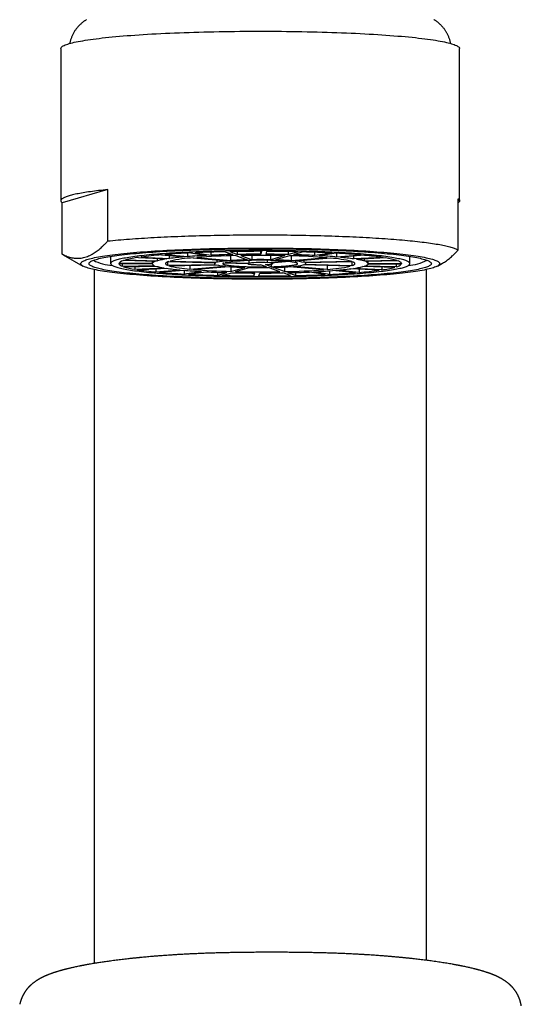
# Model space of a CAD drawing. Header units: millimetres. Extents: x 8 to 776, y 12 to 810.
# Tile 19 of 25: x 389 to 419, y 637 to 697. Entities that reach past the tile are written whole.
import ezdxf

# ---------------------------------------------------------------- set-up
doc = ezdxf.new("R2010")
doc.units = ezdxf.units.MM

msp = doc.modelspace()

# ---------------------------------------------------------------- linework, layer by layer
at = {"color": 7, "linetype": 'Continuous', "lineweight": 30}
for p, q in [((391, 694.809), (391, 685.644)), ((415, 685.644), (415, 694.809)), ((393.828, 686.318), (391.089, 685.517)), ((393.828, 683.223), (393.828, 686.318)), ((391.089, 682.421), (391.089, 685.517)), ((414.911, 682.675), (414.911, 685.77)), ((398.644, 682.279), (398.644, 682.494)), ((398.825, 682.503), (399.777, 682.35)), ((399.089, 682.516), (400.04, 682.362)), ((400.04, 682.362), (400.04, 682.553)), ((400.884, 682.576), (401.347, 682.406)), ((401.175, 682.582), (401.639, 682.412)), ((401.639, 682.412), (401.639, 682.589)), ((403.086, 682.599), (403.031, 682.425)), ((403.031, 682.425), (403.031, 682.599)), ((403.386, 682.598), (403.331, 682.424)), ((404.712, 682.405), (404.712, 682.584)), ((405.283, 682.572), (404.712, 682.405)), ((405.571, 682.564), (404.999, 682.397)), ((406.277, 682.347), (406.277, 682.542)), ((407.325, 682.496), (406.277, 682.347)), ((407.58, 682.482), (406.532, 682.334)), ((407.618, 682.257), (407.618, 682.48)), ((391.139, 682.39), (392.325, 681.715)), ((394, 682.295), (394, 681.858)), ((394.509, 681.892), (396.508, 681.887)), ((394.812, 682.057), (396.729, 682.007)), ((394.898, 682.082), (396.815, 682.032)), ((395.682, 682.235), (397.386, 682.144)), ((395.839, 682.257), (397.543, 682.166)), ((396.508, 681.887), (396.508, 682.013)), ((396.815, 682.032), (396.815, 682.174)), ((397.051, 682.387), (398.426, 682.261)), ((397.269, 682.405), (398.644, 682.279)), ((397.422, 681.961), (397.422, 681.756)), ((397.496, 681.987), (400.326, 681.914)), ((397.543, 682.166), (397.543, 682.342)), ((397.582, 682.012), (400.411, 681.939)), ((398.975, 682.21), (401.004, 682.023)), ((399.193, 682.228), (401.222, 682.041)), ((400.25, 681.916), (400.25, 681.858)), ((400.411, 681.939), (400.411, 682.078)), ((400.806, 681.901), (402.253, 681.864)), ((400.891, 681.927), (402.339, 681.889)), ((401.222, 682.041), (401.222, 682.33)), ((401.533, 682.338), (402.217, 682.088)), ((401.825, 682.344), (402.509, 682.094)), ((402.339, 681.889), (402.339, 682.046)), ((402.509, 682.094), (402.509, 682.353)), ((403.431, 681.912), (403.431, 682.051)), ((404.528, 682.002), (403.431, 681.912)), ((404.734, 681.983), (403.637, 681.893)), ((403.64, 682.091), (403.64, 682.352)), ((404.483, 682.338), (403.64, 682.091)), ((403.75, 681.858), (403.75, 681.902)), ((404.771, 682.33), (403.928, 682.084)), ((404.892, 682.032), (404.892, 682.327)), ((407.036, 682.209), (404.892, 682.032)), ((407.243, 682.19), (405.098, 682.013)), ((405.636, 681.926), (405.636, 682.057)), ((408.508, 681.986), (405.636, 681.926)), ((408.578, 681.961), (405.706, 681.901)), ((405.75, 681.858), (405.75, 681.902)), ((409.071, 682.377), (407.618, 682.257)), ((409.277, 682.358), (407.824, 682.238)), ((408.504, 681.959), (408.504, 681.729)), ((408.644, 682.139), (408.644, 682.305)), ((410.404, 682.222), (408.644, 682.139)), ((410.547, 682.199), (408.787, 682.116)), ((409.286, 682.002), (409.286, 682.14)), ((411.232, 682.043), (409.286, 682.002)), ((411.302, 682.017), (409.356, 681.977)), ((409.5, 681.858), (409.5, 681.98)), ((412, 681.858), (412, 682.295)), ((413.675, 681.715), (413.977, 681.887)), ((393, 681.503), (393, 639.714)), ((394.5, 681.866), (396.5, 681.861)), ((394.698, 681.865), (394.698, 681.699)), ((394.698, 681.699), (396.644, 681.739)), ((394.768, 681.674), (396.714, 681.714)), ((395.453, 681.688), (395.453, 681.517)), ((395.453, 681.517), (397.213, 681.6)), ((395.596, 681.494), (397.356, 681.577)), ((396.5, 681.861), (396.5, 681.858)), ((396.723, 681.547), (396.723, 681.359)), ((396.723, 681.359), (398.176, 681.478)), ((396.929, 681.34), (398.382, 681.459)), ((397.422, 681.756), (400.294, 681.815)), ((397.492, 681.73), (400.364, 681.79)), ((398.42, 681.456), (398.42, 681.234)), ((398.42, 681.234), (399.468, 681.383)), ((398.675, 681.22), (399.723, 681.369)), ((398.757, 681.757), (398.757, 681.526)), ((398.757, 681.526), (400.902, 681.703)), ((398.964, 681.507), (401.108, 681.684)), ((400.429, 681.338), (400.429, 681.152)), ((400.429, 681.152), (401.001, 681.319)), ((400.717, 681.145), (401.288, 681.312)), ((401.229, 681.675), (401.229, 681.386)), ((401.229, 681.386), (402.072, 681.632)), ((401.517, 681.378), (402.36, 681.625)), ((402.25, 681.864), (402.25, 681.858)), ((402.614, 681.293), (402.614, 681.118)), ((402.614, 681.118), (402.669, 681.292)), ((402.914, 681.117), (402.969, 681.292)), ((403.375, 681.665), (403.024, 681.793)), ((403.666, 681.671), (403.316, 681.799)), ((404.175, 681.372), (403.491, 681.622)), ((403.666, 681.828), (403.666, 681.671)), ((404.467, 681.378), (403.783, 681.628)), ((404.825, 681.135), (404.361, 681.304)), ((404.467, 681.655), (404.467, 681.378)), ((405.116, 681.141), (404.653, 681.31)), ((406.807, 681.488), (404.778, 681.675)), ((407.025, 681.506), (404.996, 681.693)), ((405.116, 681.322), (405.116, 681.141)), ((408.418, 681.704), (405.589, 681.777)), ((408.504, 681.729), (405.674, 681.802)), ((406.911, 681.2), (405.96, 681.354)), ((407.175, 681.213), (406.223, 681.366)), ((407.025, 681.74), (407.025, 681.506)), ((407.175, 681.424), (407.175, 681.213)), ((408.731, 681.311), (407.356, 681.438)), ((408.949, 681.329), (407.574, 681.456)), ((410.161, 681.459), (408.457, 681.55)), ((410.318, 681.481), (408.614, 681.573)), ((408.949, 681.524), (408.949, 681.329)), ((411.102, 681.634), (409.185, 681.684)), ((411.188, 681.659), (409.271, 681.709)), ((411.491, 681.824), (409.492, 681.829)), ((411.5, 681.851), (409.5, 681.855)), ((410.318, 681.654), (410.318, 681.481)), ((411.188, 681.825), (411.188, 681.659)), ((411.5, 681.866), (411.5, 681.851)), ((413, 639.902), (413, 681.503))]:
    msp.add_line(p, q, dxfattribs=at)
at = {"color": 7, "linetype": 'Continuous', "lineweight": 30, "flags": 128}
for points in [[(391, 694.809), (391, 694.81), (391.005, 694.838), (391.017, 694.865), (391.039, 694.892), (391.068, 694.92), (391.105, 694.947), (391.151, 694.974), (391.205, 695.001), (391.266, 695.028), (391.336, 695.054), (391.414, 695.081), (391.5, 695.107), (391.593, 695.133), (391.695, 695.159), (391.804, 695.185), (391.921, 695.21), (392.045, 695.236), (392.177, 695.26), (392.317, 695.285), (392.463, 695.309), (392.617, 695.333), (392.778, 695.357), (392.947, 695.38), (393.122, 695.402), (393.303, 695.425), (393.492, 695.447), (393.687, 695.468), (393.888, 695.489), (394.095, 695.51), (394.309, 695.53), (394.528, 695.549), (394.754, 695.568), (394.985, 695.587), (395.221, 695.605), (395.463, 695.622), (395.71, 695.639), (395.962, 695.656), (396.219, 695.672), (396.481, 695.687), (396.747, 695.701), (397.017, 695.715), (397.291, 695.729), (397.569, 695.741), (397.851, 695.753), (398.137, 695.765), (398.426, 695.776), (398.718, 695.786), (399.013, 695.795), (399.31, 695.804), (399.61, 695.812), (399.913, 695.819), (400.218, 695.826), (400.524, 695.832), (400.832, 695.837), (401.142, 695.842), (401.453, 695.846), (401.765, 695.849), (402.078, 695.851), (402.391, 695.853), (402.705, 695.854), (403.019, 695.855), (403.334, 695.854), (403.647, 695.853), (403.961, 695.851), (404.274, 695.849), (404.586, 695.845), (404.896, 695.841), (405.206, 695.837), (405.514, 695.831), (405.82, 695.825), (406.125, 695.818), (406.427, 695.811)], [(406.427, 695.811), (406.727, 695.803), (407.024, 695.794), (407.319, 695.784), (407.61, 695.774), (407.899, 695.763), (408.184, 695.752), (408.465, 695.74), (408.743, 695.727), (409.017, 695.714), (409.287, 695.699), (409.552, 695.685), (409.813, 695.67), (410.069, 695.654), (410.321, 695.637), (410.567, 695.62), (410.808, 695.603), (411.044, 695.585), (411.274, 695.566), (411.499, 695.547), (411.718, 695.527), (411.931, 695.507), (412.137, 695.487), (412.338, 695.466), (412.532, 695.444), (412.72, 695.422), (412.901, 695.4), (413.075, 695.377), (413.242, 695.354), (413.402, 695.33), (413.555, 695.306), (413.701, 695.282), (413.839, 695.257), (413.97, 695.232), (414.094, 695.207), (414.21, 695.182), (414.318, 695.156), (414.419, 695.13), (414.511, 695.104), (414.596, 695.078), (414.673, 695.051), (414.742, 695.024), (414.803, 694.998), (414.855, 694.971), (414.9, 694.943), (414.936, 694.916), (414.965, 694.889), (414.985, 694.862), (414.996, 694.834), (415, 694.809)], [(393.828, 686.318), (393.685, 686.303), (393.545, 686.288), (393.408, 686.272), (393.275, 686.256), (393.146, 686.24), (393.019, 686.224), (392.897, 686.208), (392.777, 686.191), (392.662, 686.175), (392.55, 686.158), (392.441, 686.141), (392.337, 686.123), (392.236, 686.106), (392.138, 686.088), (392.045, 686.071), (391.955, 686.053), (391.87, 686.035), (391.788, 686.016), (391.71, 685.998), (391.636, 685.98), (391.566, 685.961), (391.5, 685.942), (391.438, 685.924), (391.38, 685.905), (391.326, 685.886), (391.276, 685.867), (391.23, 685.847), (391.188, 685.828), (391.151, 685.809), (391.118, 685.79), (391.088, 685.77), (391.063, 685.751), (391.042, 685.731), (391.026, 685.712), (391.013, 685.692), (391.005, 685.673), (391.001, 685.653), (391.001, 685.634), (391.005, 685.614), (391.013, 685.595), (391.026, 685.575), (391.042, 685.556), (391.063, 685.536), (391.089, 685.517)], [(414.911, 685.77), (414.937, 685.751), (414.958, 685.732), (414.974, 685.712), (414.987, 685.693), (414.995, 685.673), (414.999, 685.653), (414.999, 685.634), (414.995, 685.614), (414.987, 685.595), (414.974, 685.575), (414.958, 685.556), (414.937, 685.536), (414.912, 685.517), (414.911, 685.517)], [(393.828, 683.223), (393.979, 683.238), (394.133, 683.253), (394.291, 683.268), (394.453, 683.282), (394.617, 683.297), (394.784, 683.311), (394.955, 683.324), (395.129, 683.338), (395.305, 683.351), (395.485, 683.364), (395.667, 683.376), (395.852, 683.388), (396.039, 683.4), (396.23, 683.412), (396.422, 683.423), (396.617, 683.434), (396.815, 683.445), (397.015, 683.455), (397.217, 683.465), (397.421, 683.474), (397.628, 683.483), (397.836, 683.492), (398.046, 683.501), (398.259, 683.509), (398.473, 683.517), (398.688, 683.524), (398.905, 683.531), (399.124, 683.538), (399.344, 683.544), (399.566, 683.55), (399.789, 683.556), (400.013, 683.561), (400.238, 683.566), (400.464, 683.571), (400.691, 683.575), (400.919, 683.578), (401.148, 683.582), (401.378, 683.585), (401.608, 683.587), (401.838, 683.589), (402.069, 683.591), (402.301, 683.592), (402.532, 683.593), (402.764, 683.594), (402.996, 683.594), (403.228, 683.594), (403.46, 683.593), (403.692, 683.592), (403.923, 683.591), (404.154, 683.589), (404.385, 683.587), (404.615, 683.585), (404.844, 683.582), (405.073, 683.578), (405.301, 683.575), (405.528, 683.571), (405.755, 683.566), (405.98, 683.561), (406.204, 683.556), (406.427, 683.551), (406.648, 683.545), (406.869, 683.538), (407.088, 683.532), (407.305, 683.525), (407.52, 683.517), (407.734, 683.509), (407.947, 683.501), (408.157, 683.493), (408.366, 683.484), (408.572, 683.475), (408.776, 683.465), (408.979, 683.455), (409.178, 683.445), (409.376, 683.434), (409.571, 683.423), (409.764, 683.412), (409.955, 683.401), (410.142, 683.389), (410.327, 683.377), (410.51, 683.364), (410.689, 683.351), (410.866, 683.338), (411.039, 683.325), (411.21, 683.311), (411.378, 683.297), (411.542, 683.283), (411.703, 683.268), (411.861, 683.254), (412.016, 683.238), (412.168, 683.223), (412.315, 683.208), (412.46, 683.192), (412.601, 683.176), (412.738, 683.159), (412.872, 683.143), (413.002, 683.126), (413.128, 683.109), (413.251, 683.092), (413.369, 683.075), (413.484, 683.057), (413.595, 683.039), (413.702, 683.021), (413.805, 683.003), (413.904, 682.985), (413.998, 682.967), (414.089, 682.948), (414.176, 682.929), (414.258, 682.91), (414.336, 682.891), (414.41, 682.872), (414.48, 682.853), (414.545, 682.833), (414.606, 682.814), (414.663, 682.794), (414.716, 682.775), (414.764, 682.755), (414.807, 682.735), (414.846, 682.715), (414.881, 682.695), (414.911, 682.675)], [(406.084, 682.76), (406.354, 682.753), (406.622, 682.745), (406.887, 682.736), (407.149, 682.727), (407.409, 682.717), (407.665, 682.707), (407.919, 682.696), (408.169, 682.685), (408.415, 682.673), (408.658, 682.66), (408.897, 682.647), (409.132, 682.633), (409.362, 682.619), (409.589, 682.604), (409.81, 682.589), (410.027, 682.573), (410.24, 682.557), (410.447, 682.54), (410.649, 682.523), (410.846, 682.505), (411.038, 682.487), (411.224, 682.468), (411.404, 682.449), (411.579, 682.43), (411.748, 682.41), (411.91, 682.39), (412.067, 682.369), (412.218, 682.349), (412.362, 682.327), (412.5, 682.306), (412.631, 682.284), (412.755, 682.262), (412.873, 682.24), (412.985, 682.217), (413.089, 682.194), (413.186, 682.171), (413.277, 682.148), (413.36, 682.124), (413.437, 682.1), (413.506, 682.076), (413.568, 682.052), (413.622, 682.028), (413.67, 682.004), (413.71, 681.979), (413.743, 681.955), (413.768, 681.93), (413.786, 681.906), (413.797, 681.881), (413.8, 681.857), (413.796, 681.832), (413.784, 681.807), (413.765, 681.783), (413.739, 681.758), (413.705, 681.734), (413.664, 681.709), (413.616, 681.685), (413.56, 681.661), (413.497, 681.637), (413.427, 681.613), (413.35, 681.589), (413.266, 681.566), (413.175, 681.542), (413.076, 681.519), (412.971, 681.496), (412.859, 681.474), (412.74, 681.451), (412.615, 681.429), (412.483, 681.408), (412.344, 681.386), (412.199, 681.365), (412.048, 681.344), (411.891, 681.324), (411.727, 681.304), (411.558, 681.284), (411.382, 681.265), (411.201, 681.246), (411.014, 681.227), (410.822, 681.209), (410.624, 681.191), (410.422, 681.174), (410.214, 681.158), (410.001, 681.141), (409.783, 681.126), (409.561, 681.11), (409.334, 681.096), (409.103, 681.082), (408.867, 681.068), (408.628, 681.055), (408.385, 681.042), (408.138, 681.03), (407.887, 681.019), (407.634, 681.008), (407.377, 680.998), (407.117, 680.988), (406.854, 680.979), (406.589, 680.97), (406.321, 680.962), (406.051, 680.955), (405.778, 680.949), (405.504, 680.942), (405.228, 680.937), (404.951, 680.932), (404.672, 680.928), (404.392, 680.925), (404.111, 680.922), (403.83, 680.92), (403.548, 680.918), (403.265, 680.917), (402.982, 680.917), (402.7, 680.917), (402.417, 680.918), (402.135, 680.92), (401.854, 680.922), (401.573, 680.925), (401.293, 680.929), (401.015, 680.933), (400.737, 680.938), (400.462, 680.943), (400.188, 680.949), (399.916, 680.956), (399.646, 680.963), (399.378, 680.971), (399.113, 680.98), (398.851, 680.989), (398.591, 680.999), (398.335, 681.009), (398.081, 681.02), (397.831, 681.032), (397.585, 681.044), (397.342, 681.056), (397.103, 681.07), (396.868, 681.083), (396.638, 681.097), (396.411, 681.112), (396.19, 681.128), (395.973, 681.143), (395.76, 681.16), (395.553, 681.176), (395.351, 681.194), (395.154, 681.211), (394.962, 681.229), (394.776, 681.248), (394.596, 681.267), (394.421, 681.286), (394.252, 681.306), (394.09, 681.326), (393.933, 681.347), (393.782, 681.368), (393.638, 681.389), (393.5, 681.41), (393.369, 681.432), (393.245, 681.454), (393.127, 681.477), (393.015, 681.499), (392.911, 681.522), (392.814, 681.545), (392.723, 681.569), (392.64, 681.592), (392.563, 681.616), (392.494, 681.64), (392.432, 681.664), (392.378, 681.688), (392.33, 681.712), (392.29, 681.737), (392.257, 681.761), (392.232, 681.786), (392.214, 681.81), (392.203, 681.835), (392.2, 681.86), (392.204, 681.884), (392.216, 681.909), (392.235, 681.933), (392.261, 681.958), (392.295, 681.982), (392.336, 682.007), (392.384, 682.031), (392.44, 682.055), (392.503, 682.079), (392.573, 682.103), (392.65, 682.127), (392.734, 682.15), (392.825, 682.174), (392.924, 682.197), (393.029, 682.22), (393.141, 682.242), (393.26, 682.265), (393.385, 682.287), (393.517, 682.309), (393.656, 682.33), (393.801, 682.351), (393.952, 682.372), (394.109, 682.393), (394.273, 682.413), (394.442, 682.432), (394.618, 682.452), (394.799, 682.471), (394.986, 682.489), (395.178, 682.507), (395.376, 682.525), (395.578, 682.542), (395.786, 682.559), (395.999, 682.575), (396.217, 682.591), (396.439, 682.606), (396.666, 682.621), (396.897, 682.635), (397.133, 682.648), (397.372, 682.661), (397.615, 682.674), (397.862, 682.686), (398.113, 682.697), (398.366, 682.708), (398.623, 682.719), (398.883, 682.728), (399.146, 682.737), (399.411, 682.746), (399.679, 682.754), (399.949, 682.761), (400.222, 682.768), (400.496, 682.774), (400.772, 682.779), (401.049, 682.784), (401.328, 682.788), (401.608, 682.792), (401.889, 682.794), (402.17, 682.797), (402.452, 682.798), (402.735, 682.799), (403.018, 682.799), (403.3, 682.799), (403.583, 682.798), (403.865, 682.796), (404.146, 682.794), (404.427, 682.791), (404.707, 682.788), (404.985, 682.783), (405.263, 682.778), (405.538, 682.773), (405.812, 682.767), (406.084, 682.76)], [(405.941, 682.718), (406.199, 682.711), (406.454, 682.704), (406.707, 682.696), (406.957, 682.687), (407.205, 682.678), (407.449, 682.668), (407.691, 682.657), (407.929, 682.646), (408.164, 682.635), (408.396, 682.623), (408.624, 682.61), (408.848, 682.597), (409.068, 682.584), (409.283, 682.569), (409.495, 682.555), (409.702, 682.54), (409.904, 682.524), (410.102, 682.508), (410.295, 682.492), (410.483, 682.475), (410.666, 682.458), (410.843, 682.44), (411.015, 682.422), (411.182, 682.403), (411.343, 682.385), (411.498, 682.365), (411.647, 682.346), (411.791, 682.326), (411.928, 682.306), (412.06, 682.285), (412.185, 682.264), (412.304, 682.243), (412.416, 682.222), (412.522, 682.2), (412.622, 682.178), (412.715, 682.156), (412.801, 682.134), (412.881, 682.112), (412.953, 682.089), (413.019, 682.066), (413.078, 682.043), (413.131, 682.02), (413.176, 681.997), (413.214, 681.974), (413.245, 681.95), (413.27, 681.927), (413.287, 681.904), (413.297, 681.88), (413.3, 681.857), (413.296, 681.833), (413.285, 681.81), (413.267, 681.786), (413.242, 681.763), (413.21, 681.739), (413.171, 681.716), (413.124, 681.693), (413.071, 681.67), (413.011, 681.647), (412.945, 681.624), (412.871, 681.602), (412.791, 681.579), (412.704, 681.557), (412.61, 681.535), (412.51, 681.513), (412.403, 681.492), (412.289, 681.47), (412.17, 681.449), (412.044, 681.428), (411.912, 681.408), (411.773, 681.388), (411.629, 681.368), (411.479, 681.348), (411.323, 681.329), (411.161, 681.31), (410.994, 681.292), (410.821, 681.274), (410.643, 681.256), (410.46, 681.239), (410.271, 681.222), (410.078, 681.206), (409.88, 681.19), (409.677, 681.175), (409.469, 681.16), (409.257, 681.145), (409.041, 681.131), (408.82, 681.117), (408.596, 681.104), (408.367, 681.092), (408.136, 681.08), (407.9, 681.068), (407.661, 681.058), (407.419, 681.047), (407.174, 681.037), (406.926, 681.028), (406.676, 681.02), (406.422, 681.011), (406.167, 681.004), (405.909, 680.997), (405.65, 680.991), (405.388, 680.985), (405.125, 680.98), (404.861, 680.975), (404.595, 680.971), (404.328, 680.968), (404.06, 680.965), (403.791, 680.963), (403.522, 680.962), (403.253, 680.961), (402.983, 680.96), (402.714, 680.961), (402.444, 680.962), (402.175, 680.963), (401.907, 680.965), (401.639, 680.968), (401.372, 680.972), (401.107, 680.976), (400.842, 680.98), (400.579, 680.986), (400.318, 680.991), (400.059, 680.998), (399.801, 681.005), (399.546, 681.012), (399.293, 681.021), (399.043, 681.029), (398.795, 681.039), (398.551, 681.048), (398.309, 681.059), (398.071, 681.07), (397.836, 681.081), (397.604, 681.093), (397.376, 681.106), (397.152, 681.119), (396.932, 681.133), (396.717, 681.147), (396.505, 681.161), (396.298, 681.176), (396.096, 681.192), (395.898, 681.208), (395.705, 681.224), (395.517, 681.241), (395.334, 681.259), (395.157, 681.276), (394.985, 681.294), (394.818, 681.313), (394.657, 681.332), (394.502, 681.351), (394.353, 681.37), (394.209, 681.39), (394.072, 681.411), (393.94, 681.431), (393.815, 681.452), (393.696, 681.473), (393.584, 681.494), (393.478, 681.516), (393.378, 681.538), (393.285, 681.56), (393.199, 681.582), (393.119, 681.605), (393.047, 681.627), (392.981, 681.65), (392.922, 681.673), (392.869, 681.696), (392.824, 681.719), (392.786, 681.742), (392.755, 681.766), (392.73, 681.789), (392.713, 681.813), (392.703, 681.836), (392.7, 681.86), (392.704, 681.883), (392.715, 681.907), (392.733, 681.93), (392.758, 681.953), (392.79, 681.977), (392.829, 682), (392.876, 682.023), (392.929, 682.046), (392.989, 682.069), (393.055, 682.092), (393.129, 682.114), (393.209, 682.137), (393.296, 682.159), (393.39, 682.181), (393.49, 682.203), (393.597, 682.225), (393.711, 682.246), (393.83, 682.267), (393.956, 682.288), (394.088, 682.308), (394.227, 682.328), (394.371, 682.348), (394.521, 682.368), (394.677, 682.387), (394.839, 682.406), (395.006, 682.424), (395.179, 682.442), (395.357, 682.46), (395.54, 682.477), (395.729, 682.494), (395.922, 682.51), (396.12, 682.526), (396.323, 682.542), (396.531, 682.557), (396.743, 682.571), (396.959, 682.585), (397.18, 682.599), (397.404, 682.612), (397.633, 682.624), (397.864, 682.636), (398.1, 682.648), (398.339, 682.659), (398.581, 682.669), (398.826, 682.679), (399.074, 682.688), (399.324, 682.697), (399.578, 682.705), (399.833, 682.712), (400.091, 682.719), (400.35, 682.726), (400.612, 682.731), (400.875, 682.736), (401.139, 682.741), (401.405, 682.745), (401.672, 682.748), (401.94, 682.751), (402.209, 682.753), (402.478, 682.755), (402.747, 682.756), (403.017, 682.756), (403.286, 682.755), (403.556, 682.754), (403.825, 682.753), (404.093, 682.751), (404.361, 682.748), (404.628, 682.745), (404.893, 682.741), (405.158, 682.736), (405.421, 682.731), (405.682, 682.725), (405.941, 682.718)], [(405.57, 682.61), (405.343, 682.615), (405.115, 682.621), (404.885, 682.625), (404.654, 682.629), (404.422, 682.633), (404.189, 682.636), (403.955, 682.638), (403.721, 682.64), (403.486, 682.641), (403.25, 682.642), (403.015, 682.643), (402.779, 682.642), (402.544, 682.641), (402.308, 682.64), (402.074, 682.638), (401.84, 682.636), (401.607, 682.633), (401.374, 682.63), (401.143, 682.626), (400.913, 682.621), (400.685, 682.616), (400.458, 682.611), (400.233, 682.605), (400.009, 682.598), (399.788, 682.591), (399.569, 682.583), (399.353, 682.575), (399.139, 682.567), (398.927, 682.558), (398.718, 682.548), (398.513, 682.538), (398.31, 682.528), (398.11, 682.517), (397.914, 682.505), (397.722, 682.493), (397.533, 682.481), (397.347, 682.468), (397.166, 682.455), (396.989, 682.442), (396.815, 682.428), (396.646, 682.414), (396.482, 682.399), (396.321, 682.384), (396.166, 682.368), (396.015, 682.353), (395.869, 682.337), (395.727, 682.32), (395.591, 682.303), (395.46, 682.286), (395.334, 682.269), (395.213, 682.251), (395.098, 682.234), (394.988, 682.215), (394.883, 682.197), (394.784, 682.178), (394.691, 682.159), (394.603, 682.14), (394.521, 682.121), (394.445, 682.102), (394.375, 682.082), (394.31, 682.062), (394.252, 682.042), (394.2, 682.022), (394.153, 682.002), (394.113, 681.982), (394.079, 681.962), (394.051, 681.941), (394.029, 681.921), (394.013, 681.9), (394.003, 681.88), (394, 681.859), (394.003, 681.839), (394.012, 681.818), (394.027, 681.798), (394.048, 681.777), (394.075, 681.757), (394.109, 681.737), (394.148, 681.716), (394.194, 681.696), (394.245, 681.676), (394.303, 681.656), (394.366, 681.637), (394.436, 681.617), (394.511, 681.597), (394.593, 681.578), (394.68, 681.559), (394.772, 681.54), (394.87, 681.522), (394.974, 681.503), (395.084, 681.485), (395.198, 681.467), (395.319, 681.449), (395.444, 681.432), (395.575, 681.415), (395.71, 681.398), (395.851, 681.382), (395.997, 681.365), (396.147, 681.35), (396.302, 681.334), (396.462, 681.319), (396.626, 681.304), (396.794, 681.29), (396.967, 681.276), (397.144, 681.262), (397.325, 681.249), (397.51, 681.237), (397.698, 681.224), (397.89, 681.212), (398.086, 681.201), (398.285, 681.19), (398.487, 681.179), (398.693, 681.169), (398.901, 681.16), (399.112, 681.151), (399.326, 681.142), (399.542, 681.134), (399.761, 681.126), (399.982, 681.119), (400.205, 681.112), (400.43, 681.106), (400.657, 681.101), (400.885, 681.096), (401.115, 681.091), (401.346, 681.087), (401.578, 681.084), (401.811, 681.081), (402.045, 681.078), (402.279, 681.076), (402.514, 681.075), (402.75, 681.074), (402.985, 681.074), (403.221, 681.074), (403.456, 681.075), (403.692, 681.076), (403.926, 681.078), (404.16, 681.08), (404.393, 681.083), (404.626, 681.087), (404.857, 681.091), (405.087, 681.095), (405.315, 681.1), (405.542, 681.106), (405.767, 681.112), (405.991, 681.118), (406.212, 681.125), (406.431, 681.133), (406.647, 681.141), (406.861, 681.15), (407.073, 681.159), (407.282, 681.168), (407.487, 681.178), (407.69, 681.189), (407.89, 681.2), (408.086, 681.211), (408.278, 681.223), (408.467, 681.235), (408.653, 681.248), (408.834, 681.261), (409.011, 681.274), (409.185, 681.288), (409.354, 681.303), (409.518, 681.317), (409.679, 681.332), (409.834, 681.348), (409.985, 681.363), (410.131, 681.38), (410.273, 681.396), (410.409, 681.413), (410.54, 681.43), (410.666, 681.447), (410.787, 681.465), (410.902, 681.483), (411.012, 681.501), (411.117, 681.519), (411.216, 681.538), (411.309, 681.557), (411.397, 681.576), (411.479, 681.595), (411.555, 681.615), (411.625, 681.634), (411.69, 681.654), (411.748, 681.674), (411.8, 681.694), (411.847, 681.714), (411.887, 681.734), (411.921, 681.754), (411.949, 681.775), (411.971, 681.795), (411.987, 681.816), (411.997, 681.836), (412, 681.857), (411.997, 681.877), (411.988, 681.898), (411.973, 681.918), (411.952, 681.939), (411.925, 681.959), (411.891, 681.98), (411.852, 682), (411.806, 682.02), (411.755, 682.04), (411.697, 682.06), (411.634, 682.08), (411.564, 682.099), (411.489, 682.119), (411.407, 682.138), (411.32, 682.157), (411.228, 682.176), (411.13, 682.195), (411.026, 682.213), (410.916, 682.231), (410.802, 682.249), (410.681, 682.267), (410.556, 682.284), (410.425, 682.301), (410.29, 682.318), (410.149, 682.335), (410.003, 682.351), (409.853, 682.367), (409.698, 682.382), (409.538, 682.397), (409.374, 682.412), (409.206, 682.426), (409.033, 682.44), (408.856, 682.454), (408.675, 682.467), (408.49, 682.48), (408.302, 682.492), (408.11, 682.504), (407.914, 682.515), (407.715, 682.526), (407.513, 682.537), (407.307, 682.547), (407.099, 682.556), (406.888, 682.566), (406.674, 682.574), (406.458, 682.582), (406.239, 682.59), (406.018, 682.597), (405.795, 682.604), (405.57, 682.61)], [(391.139, 682.39), (391.119, 682.401), (391.089, 682.421)], [(397.496, 681.987), (397.457, 681.974), (397.423, 681.961), (397.392, 681.947), (397.366, 681.934), (397.344, 681.92), (397.327, 681.906), (397.314, 681.893), (397.305, 681.879), (397.301, 681.865), (397.301, 681.851), (397.305, 681.838), (397.314, 681.824), (397.327, 681.81), (397.344, 681.796), (397.366, 681.783), (397.392, 681.769), (397.422, 681.756)], [(400.326, 681.914), (400.301, 681.904), (400.282, 681.894), (400.267, 681.885), (400.257, 681.875), (400.251, 681.865), (400.25, 681.855), (400.254, 681.845), (400.263, 681.835), (400.276, 681.825), (400.294, 681.815)], [(400.806, 681.901), (400.786, 681.893), (400.771, 681.885), (400.76, 681.877), (400.753, 681.868), (400.75, 681.86), (400.751, 681.852), (400.756, 681.843), (400.766, 681.835), (400.779, 681.827), (400.796, 681.818), (400.818, 681.81), (400.843, 681.802), (400.872, 681.794), (400.905, 681.786), (400.942, 681.779), (400.983, 681.771), (401.027, 681.764), (401.075, 681.757), (401.127, 681.749), (401.182, 681.743), (401.24, 681.736), (401.301, 681.73), (401.365, 681.723), (401.433, 681.717), (401.503, 681.712), (401.576, 681.706), (401.651, 681.701), (401.729, 681.696), (401.81, 681.692), (401.892, 681.687), (401.977, 681.683), (402.063, 681.68), (402.151, 681.676), (402.241, 681.674), (402.332, 681.671), (402.424, 681.669), (402.517, 681.667), (402.611, 681.665), (402.706, 681.664), (402.801, 681.663), (402.897, 681.662), (402.993, 681.662), (403.089, 681.662), (403.184, 681.663), (403.28, 681.664), (403.375, 681.665)], [(403.316, 681.799), (403.368, 681.801), (403.417, 681.804), (403.463, 681.807), (403.507, 681.81), (403.548, 681.813), (403.586, 681.817), (403.62, 681.821), (403.651, 681.826), (403.677, 681.83), (403.7, 681.835), (403.719, 681.839), (403.733, 681.844), (403.743, 681.849), (403.749, 681.854), (403.75, 681.859), (403.747, 681.864), (403.739, 681.869), (403.727, 681.874), (403.711, 681.879), (403.69, 681.884), (403.665, 681.888), (403.637, 681.893)], [(403.666, 681.671), (403.757, 681.673), (403.847, 681.676), (403.935, 681.68), (404.021, 681.683), (404.106, 681.687), (404.188, 681.692), (404.269, 681.696), (404.347, 681.701), (404.422, 681.706), (404.495, 681.712), (404.566, 681.717), (404.633, 681.723), (404.698, 681.729), (404.759, 681.736), (404.817, 681.742), (404.872, 681.749), (404.924, 681.756), (404.972, 681.764), (405.016, 681.771), (405.057, 681.779), (405.094, 681.786), (405.127, 681.794), (405.156, 681.802), (405.182, 681.81), (405.203, 681.818), (405.221, 681.827), (405.234, 681.835), (405.243, 681.843), (405.249, 681.851), (405.25, 681.86), (405.247, 681.868), (405.24, 681.877), (405.229, 681.885), (405.214, 681.893), (405.195, 681.901), (405.172, 681.909), (405.145, 681.917), (405.114, 681.925), (405.079, 681.933), (405.04, 681.941), (404.998, 681.948), (404.952, 681.956), (404.903, 681.963), (404.85, 681.97), (404.794, 681.977), (404.734, 681.983)], [(405.674, 681.802), (405.699, 681.812), (405.718, 681.822), (405.733, 681.832), (405.743, 681.842), (405.749, 681.851), (405.75, 681.861), (405.746, 681.871), (405.737, 681.881), (405.724, 681.891), (405.706, 681.901)], [(408.504, 681.729), (408.543, 681.742), (408.577, 681.756), (408.608, 681.769), (408.634, 681.783), (408.656, 681.796), (408.673, 681.81), (408.686, 681.824), (408.695, 681.837), (408.699, 681.851), (408.699, 681.865), (408.695, 681.879), (408.686, 681.892), (408.673, 681.906), (408.656, 681.92), (408.634, 681.933), (408.608, 681.947), (408.578, 681.961)], [(409.5, 681.855), (409.498, 681.871), (409.492, 681.886), (409.481, 681.901), (409.465, 681.916), (409.445, 681.932), (409.42, 681.947), (409.39, 681.962), (409.356, 681.977)], [(411.5, 681.851), (411.499, 681.867), (411.495, 681.884), (411.486, 681.901), (411.473, 681.918), (411.455, 681.934), (411.433, 681.951), (411.407, 681.968), (411.376, 681.984), (411.341, 682.001), (411.302, 682.017)], [(394.5, 681.866), (394.501, 681.849), (394.505, 681.832), (394.514, 681.815), (394.527, 681.799), (394.545, 681.782), (394.567, 681.765), (394.593, 681.749), (394.624, 681.732), (394.659, 681.716), (394.698, 681.699)], [(396.5, 681.861), (396.502, 681.846), (396.508, 681.83), (396.519, 681.815), (396.535, 681.8), (396.555, 681.785), (396.58, 681.77), (396.61, 681.754), (396.644, 681.739)], [(402.253, 681.864), (402.25, 681.859), (402.252, 681.854), (402.258, 681.849), (402.268, 681.844), (402.283, 681.839), (402.302, 681.834), (402.325, 681.83), (402.352, 681.825), (402.383, 681.821), (402.417, 681.817), (402.455, 681.813), (402.496, 681.81), (402.541, 681.806), (402.587, 681.804), (402.637, 681.801), (402.688, 681.799), (402.742, 681.797), (402.796, 681.795), (402.852, 681.794), (402.909, 681.793), (402.967, 681.793), (403.024, 681.793)]]:
    msp.add_lwpolyline(points, dxfattribs=at)
at = {"color": 7, "linetype": 'Continuous', "lineweight": 30}
for centre, radius, start, end in [((401.313, 630.698), 51.865, 92.74971, 94.47221), ((402.625, 603.3), 79.295, 91.25814, 92.55566), ((402.993, 586.987), 95.612, 89.94405, 91.08926), ((403.03, 589.051), 93.547, 88.61982, 89.78184), ((403.565, 608.556), 74.036, 87.08894, 88.44726), ((405.099, 636.862), 45.688, 85.01222, 86.88689), ((394.336, 684.773), 3.041, 243.14989, 265.58283), ((394.911, 681.514), 0.552, 100.3269, 136.81537), ((396.611, 675.38), 6.917, 97.71794, 104.33988), ((399.078, 657.776), 24.694, 94.70924, 97.53644), ((396.811, 681.595), 0.421, 101.16251, 135.97976), ((398.112, 676.901), 5.292, 97.87785, 104.17997), ((399.999, 663.431), 18.895, 94.77755, 97.46812), ((399.566, 673.026), 9.203, 93.68067, 102.45058), ((401.709, 642.712), 39.685, 92.79133, 94.43059), ((402.419, 638.67), 43.678, 91.16253, 94.2352), ((402.713, 621.749), 60.673, 91.28949, 92.52431), ((401.341, 677.512), 4.523, 94.27061, 101.86064), ((403.067, 664.75), 17.313, 85.16044, 97.21984), ((402.718, 660.882), 21.211, 91.35293, 94.04479), ((402.995, 609.267), 73.158, 89.97172, 91.0616), ((402.998, 618.085), 64.269, 88.67594, 91.04633), ((403.014, 675.655), 6.27, 86.1926, 96.18768), ((402.999, 650.997), 31.101, 88.81913, 90.90314), ((403.023, 610.847), 71.578, 88.6479, 89.75377), ((403.379, 662.822), 19.269, 85.49642, 88.36692), ((403.77, 642.461), 39.882, 85.30175, 88.56159), ((403.432, 625.77), 56.649, 87.12176, 88.41444), ((404.828, 678.625), 3.399, 76.24472, 85.447), ((404.606, 647.429), 34.958, 85.05752, 86.84159), ((406.764, 675.192), 7.014, 75.60363, 86.08809), ((406.412, 667.048), 15.255, 81.58434, 84.68838), ((408.239, 678.562), 3.596, 73.06525, 81.23028), ((407.459, 662.503), 19.938, 81.50552, 84.7672), ((409.847, 677.551), 4.701, 72.85826, 81.43727), ((411.585, 685.057), 3.331, 275.4047, 295.86258), ((396.153, 686.166), 4.701, 252.85826, 261.43727), ((398.541, 701.213), 19.938, 261.50552, 264.7672), ((397.761, 685.154), 3.596, 253.06525, 261.23028), ((400.901, 726.854), 45.688, 265.01222, 266.88689), ((399.588, 696.668), 15.255, 261.58434, 264.68838), ((399.236, 688.524), 7.014, 255.60363, 266.08809), ((401.394, 716.288), 34.958, 265.05752, 266.84159), ((402.23, 721.256), 39.882, 265.30175, 268.56159), ((402.568, 737.946), 56.649, 267.12176, 268.41444), ((401.172, 685.091), 3.399, 256.24472, 265.447), ((402.621, 700.894), 19.269, 265.49642, 268.36692), ((402.977, 752.87), 71.578, 268.6479, 269.75377), ((403.002, 745.631), 64.269, 268.67594, 271.04633), ((403.001, 712.72), 31.101, 268.81913, 270.90314), ((403.005, 754.449), 73.158, 269.97172, 271.0616), ((403.282, 702.834), 21.211, 271.35293, 274.04479), ((403.581, 725.047), 43.678, 271.16253, 274.2352), ((403.287, 741.967), 60.673, 271.28949, 272.52431), ((404.659, 686.204), 4.523, 274.27061, 281.86064), ((404.291, 721.004), 39.685, 272.79133, 274.43059), ((406.434, 690.691), 9.203, 273.68067, 282.45058), ((404.687, 733.018), 51.865, 272.74971, 274.47221), ((406.001, 700.285), 18.895, 274.77755, 277.46812), ((407.888, 686.815), 5.292, 277.87785, 284.17997), ((406.922, 705.94), 24.694, 274.70924, 277.53644), ((409.189, 682.122), 0.421, 281.16251, 315.97976), ((409.389, 688.336), 6.917, 277.71794, 284.33988), ((411.089, 682.202), 0.552, 280.3269, 316.81537), ((402.435, 755.161), 74.036, 267.08894, 268.44726), ((402.97, 774.665), 93.547, 268.61982, 269.78184), ((403.007, 776.729), 95.612, 269.94405, 271.08926), ((403.375, 760.416), 79.295, 271.25814, 272.55566)]:
    msp.add_arc(centre, radius, start, end, dxfattribs=at)
for points, knots in [([(392.543, 696.549), (392.539, 696.546), (392.517, 696.533), (392.477, 696.507), (392.423, 696.471), (392.368, 696.431), (392.311, 696.387), (392.253, 696.339), (392.196, 696.288), (392.139, 696.235), (392.083, 696.179), (392.029, 696.119), (391.976, 696.057), (391.924, 695.992), (391.875, 695.924), (391.828, 695.853), (391.783, 695.779), (391.741, 695.703), (391.702, 695.625), (391.666, 695.545), (391.633, 695.464), (391.604, 695.38), (391.578, 695.296), (391.556, 695.21), (391.542, 695.151), (391.537, 695.12), (391.536, 695.117)], [0, 0, 0, 0, 0.010079, 0.054805, 0.098482, 0.141329, 0.18818, 0.234433, 0.280179, 0.325583, 0.370772, 0.41584, 0.460849, 0.505832, 0.550797, 0.595746, 0.640669, 0.685547, 0.730359, 0.775082, 0.819697, 0.864184, 0.908534, 0.952738, 0.996793, 1, 1, 1, 1]), ([(414.463, 695.117), (414.461, 695.13), (414.454, 695.171), (414.437, 695.239), (414.415, 695.321), (414.389, 695.402), (414.36, 695.481), (414.329, 695.558), (414.294, 695.634), (414.257, 695.707), (414.218, 695.778), (414.176, 695.847), (414.132, 695.913), (414.086, 695.977), (414.039, 696.039), (413.99, 696.097), (413.94, 696.153), (413.89, 696.207), (413.838, 696.257), (413.786, 696.305), (413.733, 696.351), (413.679, 696.394), (413.626, 696.435), (413.572, 696.474), (413.518, 696.511), (413.48, 696.535), (413.46, 696.547), (413.458, 696.548)], [0, 0, 0, 0, 0.019406, 0.062168, 0.104837, 0.147416, 0.189909, 0.232317, 0.274643, 0.316885, 0.35904, 0.401107, 0.443086, 0.48498, 0.526797, 0.568553, 0.610274, 0.651993, 0.693756, 0.73563, 0.7777, 0.820075, 0.862884, 0.906282, 0.95045, 0.995595, 1, 1, 1, 1]), ([(391.089, 682.421), (391.118, 682.407), (391.193, 682.369), (391.314, 682.317), (391.454, 682.267), (391.594, 682.227), (391.735, 682.199), (391.877, 682.182), (392.019, 682.178), (392.16, 682.186), (392.303, 682.207), (392.449, 682.242), (392.596, 682.291), (392.743, 682.354), (392.881, 682.426), (393.008, 682.503), (393.126, 682.582), (393.243, 682.67), (393.361, 682.765), (393.478, 682.869), (393.595, 682.98), (393.711, 683.097), (393.789, 683.181), (393.828, 683.223)], [0, 0, 0, 0, 0.032291, 0.083619, 0.134946, 0.186367, 0.237787, 0.289404, 0.341052, 0.392196, 0.443374, 0.49657, 0.549765, 0.603115, 0.656465, 0.699249, 0.742034, 0.784887, 0.82774, 0.870779, 0.913818, 0.956909, 1, 1, 1, 1]), ([(413.976, 681.887), (414.015, 681.909), (414.093, 681.955), (414.21, 682.035), (414.327, 682.122), (414.444, 682.218), (414.562, 682.321), (414.679, 682.432), (414.795, 682.549), (414.873, 682.633), (414.911, 682.675)], [0, 0, 0, 0, 0.122327, 0.247184, 0.372241, 0.497299, 0.622898, 0.748497, 0.874248, 1, 1, 1, 1]), ([(403.656, 640.388), (403.552, 640.388), (403.311, 640.388), (402.935, 640.387), (402.532, 640.384), (402.142, 640.381), (401.763, 640.376), (401.396, 640.37), (401.042, 640.363), (400.695, 640.355), (400.356, 640.346), (400.025, 640.336), (399.708, 640.325), (399.405, 640.314), (399.116, 640.301), (398.834, 640.288), (398.557, 640.274), (398.289, 640.259), (398.036, 640.245), (397.8, 640.23), (397.58, 640.216), (397.376, 640.202), (397.193, 640.188), (397.029, 640.176), (396.885, 640.165), (396.751, 640.155), (396.626, 640.144), (396.505, 640.134), (396.368, 640.123), (396.215, 640.109), (396.05, 640.094), (395.927, 640.083), (395.845, 640.075), (395.803, 640.071), (395.768, 640.067), (395.737, 640.065), (395.706, 640.061), (395.668, 640.058), (395.614, 640.052), (395.547, 640.046), (395.467, 640.037), (395.381, 640.028), (395.291, 640.019), (395.198, 640.009), (395.082, 639.996), (394.941, 639.98), (394.773, 639.961), (394.6, 639.94), (394.423, 639.919), (394.248, 639.896), (394.079, 639.874), (393.919, 639.852), (393.766, 639.831), (393.621, 639.81), (393.479, 639.789), (393.341, 639.768), (393.205, 639.747), (393.071, 639.725), (392.933, 639.703), (392.814, 639.682), (392.714, 639.665), (392.635, 639.651), (392.556, 639.637), (392.484, 639.623), (392.422, 639.612), (392.38, 639.604), (392.354, 639.599), (392.341, 639.597), (392.329, 639.594), (392.315, 639.592), (392.295, 639.588), (392.269, 639.583), (392.234, 639.576), (392.195, 639.568), (392.119, 639.553), (392.014, 639.532), (391.887, 639.505), (391.773, 639.48), (391.672, 639.458), (391.58, 639.436), (391.496, 639.417), (391.425, 639.399), (391.366, 639.385), (391.318, 639.373), (391.278, 639.363), (391.245, 639.354), (391.22, 639.348), (391.2, 639.342), (391.185, 639.338), (391.17, 639.334), (391.15, 639.329), (391.122, 639.322), (391.089, 639.313), (391.052, 639.303), (391.011, 639.291), (390.968, 639.279), (390.916, 639.264), (390.857, 639.247), (390.797, 639.229), (390.743, 639.212), (390.69, 639.196), (390.637, 639.178), (390.585, 639.161), (390.534, 639.144), (390.481, 639.126), (390.428, 639.107), (390.372, 639.087), (390.317, 639.066), (390.263, 639.045), (390.219, 639.027), (390.184, 639.013), (390.154, 639), (390.125, 638.988), (390.099, 638.977), (390.075, 638.966), (390.049, 638.955), (390.02, 638.941), (389.99, 638.928), (389.963, 638.915), (389.94, 638.904), (389.916, 638.892), (389.889, 638.879), (389.861, 638.864), (389.831, 638.85), (389.805, 638.835), (389.782, 638.823), (389.762, 638.813), (389.744, 638.802), (389.723, 638.791), (389.699, 638.777), (389.674, 638.763), (389.651, 638.749), (389.629, 638.736), (389.609, 638.724), (389.59, 638.712), (389.571, 638.7), (389.552, 638.687), (389.531, 638.674), (389.506, 638.657), (389.477, 638.638), (389.447, 638.617), (389.42, 638.597), (389.395, 638.578), (389.371, 638.561), (389.347, 638.542), (389.322, 638.522), (389.293, 638.499), (389.263, 638.474), (389.234, 638.449), (389.21, 638.428), (389.19, 638.409), (389.174, 638.394), (389.159, 638.38), (389.145, 638.366), (389.127, 638.349), (389.107, 638.329), (389.087, 638.308), (389.068, 638.288), (389.052, 638.27), (389.037, 638.253), (389.023, 638.238), (389.009, 638.222), (388.992, 638.202), (388.972, 638.178), (388.952, 638.153), (388.933, 638.129), (388.917, 638.108), (388.904, 638.09), (388.892, 638.074), (388.881, 638.058), (388.868, 638.04), (388.854, 638.019), (388.839, 637.996), (388.825, 637.975), (388.814, 637.958), (388.805, 637.943), (388.796, 637.929), (388.788, 637.916), (388.78, 637.901), (388.77, 637.884), (388.758, 637.862), (388.744, 637.839), (388.732, 637.815), (388.721, 637.795), (388.712, 637.777), (388.705, 637.762), (388.697, 637.747), (388.69, 637.73), (388.68, 637.71), (388.669, 637.685), (388.658, 637.659), (388.647, 637.633), (388.638, 637.611), (388.63, 637.592), (388.623, 637.573), (388.616, 637.555), (388.609, 637.535), (388.602, 637.515), (388.596, 637.496), (388.59, 637.478), (388.584, 637.462), (388.579, 637.447), (388.575, 637.434), (388.572, 637.422), (388.569, 637.411), (388.565, 637.398), (388.56, 637.382), (388.554, 637.362), (388.548, 637.339), (388.541, 637.313), (388.534, 637.285), (388.529, 637.265), (388.526, 637.255)], [0, 0, 0, 0, 0.015465, 0.036109, 0.056178, 0.07566, 0.094547, 0.11283, 0.130504, 0.147565, 0.164779, 0.181316, 0.197177, 0.212361, 0.226871, 0.240709, 0.255065, 0.268649, 0.281452, 0.293469, 0.304693, 0.315123, 0.324754, 0.33288, 0.340332, 0.347122, 0.353567, 0.359803, 0.365831, 0.375021, 0.383679, 0.391803, 0.394392, 0.396646, 0.398503, 0.399966, 0.40143, 0.403468, 0.406082, 0.409861, 0.414231, 0.418814, 0.423601, 0.428591, 0.433784, 0.442357, 0.451433, 0.461013, 0.470826, 0.480614, 0.490029, 0.499076, 0.507749, 0.516046, 0.523962, 0.532227, 0.540035, 0.547901, 0.556129, 0.564719, 0.569491, 0.574368, 0.57935, 0.584025, 0.58791, 0.591003, 0.591962, 0.592809, 0.593544, 0.594282, 0.595487, 0.597176, 0.599366, 0.601999, 0.604668, 0.613848, 0.622471, 0.62982, 0.636698, 0.643102, 0.649028, 0.654405, 0.658373, 0.661873, 0.664903, 0.667194, 0.669115, 0.670668, 0.671629, 0.672499, 0.674052, 0.676119, 0.678651, 0.681482, 0.68461, 0.687938, 0.691408, 0.696854, 0.70169, 0.705808, 0.709977, 0.714581, 0.718919, 0.722791, 0.727498, 0.732306, 0.736634, 0.741985, 0.746759, 0.751204, 0.753782, 0.756504, 0.759346, 0.761848, 0.763881, 0.766212, 0.769182, 0.77234, 0.774881, 0.776963, 0.77925, 0.781897, 0.784788, 0.78789, 0.790715, 0.793018, 0.794785, 0.796675, 0.798755, 0.801186, 0.803957, 0.806543, 0.808712, 0.810849, 0.81289, 0.814871, 0.816884, 0.818978, 0.821475, 0.824969, 0.828324, 0.831351, 0.834087, 0.836643, 0.839248, 0.841961, 0.845126, 0.848831, 0.85224, 0.854928, 0.857103, 0.859158, 0.860489, 0.862146, 0.864248, 0.866795, 0.869454, 0.871704, 0.87387, 0.875797, 0.87754, 0.879221, 0.881467, 0.884303, 0.887403, 0.889997, 0.892231, 0.894213, 0.89596, 0.897461, 0.899381, 0.901719, 0.904311, 0.906517, 0.908277, 0.9098, 0.911233, 0.912578, 0.913949, 0.915747, 0.918007, 0.920703, 0.92318, 0.925303, 0.926993, 0.928602, 0.930138, 0.931757, 0.933927, 0.936621, 0.93962, 0.942362, 0.944816, 0.94696, 0.948794, 0.950986, 0.953239, 0.955579, 0.958216, 0.960197, 0.962369, 0.964382, 0.966102, 0.967532, 0.969095, 0.971179, 0.974264, 0.978049, 0.982524, 0.987682, 0.993512, 1, 1, 1, 1]), ([(418.712, 637.173), (418.711, 637.18), (418.708, 637.193), (418.704, 637.213), (418.7, 637.23), (418.697, 637.246), (418.694, 637.26), (418.692, 637.271), (418.69, 637.282), (418.687, 637.292), (418.684, 637.307), (418.678, 637.331), (418.67, 637.366), (418.661, 637.4), (418.652, 637.432), (418.644, 637.459), (418.636, 637.484), (418.629, 637.505), (418.624, 637.522), (418.619, 637.537), (418.615, 637.55), (418.61, 637.563), (418.604, 637.579), (418.597, 637.599), (418.588, 637.623), (418.578, 637.646), (418.57, 637.668), (418.562, 637.687), (418.554, 637.704), (418.546, 637.722), (418.537, 637.742), (418.527, 637.763), (418.516, 637.788), (418.503, 637.812), (418.491, 637.835), (418.481, 637.855), (418.471, 637.873), (418.461, 637.891), (418.446, 637.917), (418.427, 637.95), (418.405, 637.985), (418.386, 638.014), (418.37, 638.039), (418.351, 638.066), (418.329, 638.097), (418.305, 638.13), (418.28, 638.162), (418.259, 638.188), (418.24, 638.211), (418.225, 638.229), (418.212, 638.245), (418.2, 638.258), (418.186, 638.274), (418.167, 638.295), (418.144, 638.32), (418.121, 638.344), (418.1, 638.364), (418.083, 638.381), (418.067, 638.397), (418.051, 638.412), (418.034, 638.428), (418.015, 638.445), (417.993, 638.464), (417.971, 638.483), (417.952, 638.5), (417.934, 638.515), (417.918, 638.528), (417.9, 638.542), (417.88, 638.558), (417.857, 638.576), (417.831, 638.595), (417.803, 638.616), (417.773, 638.637), (417.743, 638.658), (417.714, 638.678), (417.682, 638.699), (417.647, 638.721), (417.612, 638.742), (417.581, 638.762), (417.552, 638.778), (417.525, 638.794), (417.495, 638.811), (417.462, 638.829), (417.43, 638.847), (417.401, 638.862), (417.374, 638.875), (417.349, 638.888), (417.322, 638.902), (417.295, 638.915), (417.268, 638.928), (417.244, 638.939), (417.223, 638.948), (417.204, 638.957), (417.185, 638.966), (417.164, 638.975), (417.142, 638.985), (417.12, 638.994), (417.098, 639.004), (417.079, 639.012), (417.061, 639.019), (417.042, 639.028), (417.017, 639.037), (416.99, 639.048), (416.963, 639.059), (416.939, 639.068), (416.918, 639.077), (416.895, 639.085), (416.868, 639.095), (416.838, 639.106), (416.806, 639.118), (416.773, 639.13), (416.74, 639.141), (416.709, 639.152), (416.672, 639.165), (416.626, 639.18), (416.571, 639.198), (416.513, 639.216), (416.456, 639.234), (416.405, 639.249), (416.357, 639.264), (416.308, 639.278), (416.253, 639.294), (416.193, 639.31), (416.132, 639.327), (416.078, 639.341), (416.033, 639.353), (415.999, 639.362), (415.969, 639.37), (415.939, 639.377), (415.904, 639.386), (415.841, 639.402), (415.752, 639.423), (415.643, 639.449), (415.535, 639.474), (415.428, 639.498), (415.313, 639.522), (415.215, 639.543), (415.136, 639.559), (415.082, 639.57), (415.033, 639.579), (414.994, 639.587), (414.964, 639.593), (414.944, 639.596), (414.929, 639.599), (414.915, 639.602), (414.898, 639.605), (414.872, 639.61), (414.836, 639.617), (414.788, 639.626), (414.733, 639.636), (414.673, 639.647), (414.612, 639.658), (414.517, 639.675), (414.388, 639.697), (414.229, 639.724), (414.072, 639.749), (413.912, 639.774), (413.743, 639.8), (413.562, 639.826), (413.384, 639.851), (413.21, 639.875), (413.042, 639.897), (412.868, 639.919), (412.694, 639.941), (412.524, 639.961), (412.36, 639.98), (412.221, 639.996), (412.104, 640.009), (412.008, 640.019), (411.916, 640.029), (411.826, 640.038), (411.741, 640.047), (411.665, 640.055), (411.599, 640.061), (411.545, 640.066), (411.501, 640.071), (411.461, 640.075), (411.409, 640.08), (411.339, 640.086), (411.251, 640.094), (411.155, 640.103), (411.052, 640.112), (410.946, 640.122), (410.837, 640.131), (410.726, 640.141), (410.608, 640.15), (410.483, 640.16), (410.347, 640.171), (410.2, 640.182), (410.04, 640.194), (409.865, 640.206), (409.674, 640.219), (409.466, 640.233), (409.245, 640.246), (409.01, 640.26), (408.761, 640.273), (408.503, 640.287), (408.236, 640.299), (407.96, 640.311), (407.671, 640.323), (407.37, 640.333), (407.055, 640.343), (406.728, 640.353), (406.387, 640.361), (406.029, 640.368), (405.651, 640.375), (405.254, 640.38), (404.844, 640.384), (404.421, 640.387), (404.024, 640.388), (403.767, 640.388), (403.656, 640.388)], [0, 0, 0, 0, 0.005035, 0.009532, 0.013484, 0.016883, 0.019723, 0.021965, 0.023662, 0.025073, 0.026598, 0.030713, 0.03533, 0.040284, 0.043411, 0.04665, 0.049615, 0.051965, 0.053822, 0.055216, 0.056576, 0.057901, 0.059474, 0.061599, 0.064006, 0.06659, 0.068807, 0.070653, 0.072287, 0.074174, 0.075875, 0.078187, 0.080482, 0.083134, 0.085475, 0.087383, 0.089104, 0.090898, 0.092786, 0.096761, 0.100767, 0.103518, 0.10576, 0.108462, 0.111704, 0.115624, 0.118964, 0.121888, 0.124353, 0.126509, 0.12804, 0.129459, 0.131202, 0.133409, 0.136595, 0.13949, 0.141765, 0.143751, 0.145559, 0.147369, 0.149168, 0.151387, 0.154004, 0.156523, 0.158733, 0.160672, 0.162468, 0.164133, 0.166533, 0.169104, 0.171953, 0.174976, 0.178517, 0.181743, 0.184594, 0.188009, 0.191926, 0.195658, 0.198999, 0.201926, 0.204518, 0.207535, 0.211156, 0.21451, 0.217364, 0.219927, 0.222414, 0.224904, 0.227859, 0.230537, 0.232761, 0.234653, 0.236456, 0.238192, 0.240331, 0.242208, 0.244391, 0.246517, 0.248283, 0.249689, 0.251449, 0.253666, 0.256339, 0.258874, 0.26097, 0.262643, 0.264531, 0.266973, 0.269753, 0.272308, 0.275409, 0.278093, 0.280716, 0.283336, 0.287483, 0.292135, 0.296971, 0.301682, 0.305833, 0.309351, 0.313061, 0.317377, 0.322158, 0.326797, 0.331224, 0.334326, 0.336822, 0.338717, 0.3408, 0.343378, 0.346451, 0.354444, 0.362374, 0.369396, 0.376642, 0.384295, 0.392354, 0.396094, 0.39976, 0.402878, 0.405415, 0.407372, 0.408503, 0.409293, 0.410151, 0.411254, 0.412601, 0.415058, 0.418056, 0.421593, 0.425439, 0.429231, 0.432963, 0.443021, 0.452628, 0.461783, 0.470998, 0.480813, 0.491221, 0.502218, 0.511265, 0.520666, 0.530427, 0.54016, 0.549471, 0.558359, 0.566827, 0.572131, 0.577256, 0.582202, 0.586968, 0.591555, 0.595752, 0.599145, 0.601992, 0.604292, 0.606215, 0.608307, 0.61255, 0.61722, 0.622247, 0.627631, 0.633373, 0.63887, 0.64466, 0.65074, 0.657143, 0.664113, 0.671703, 0.679911, 0.688736, 0.698642, 0.709221, 0.72047, 0.732385, 0.744961, 0.758192, 0.77143, 0.785282, 0.799755, 0.814849, 0.830564, 0.846901, 0.86386, 0.881437, 0.900511, 0.920256, 0.940661, 0.961718, 0.983412, 1, 1, 1, 1])]:
    msp.add_open_spline(points, degree=3, knots=knots, dxfattribs=at)

doc.saveas('drawing.dxf')
